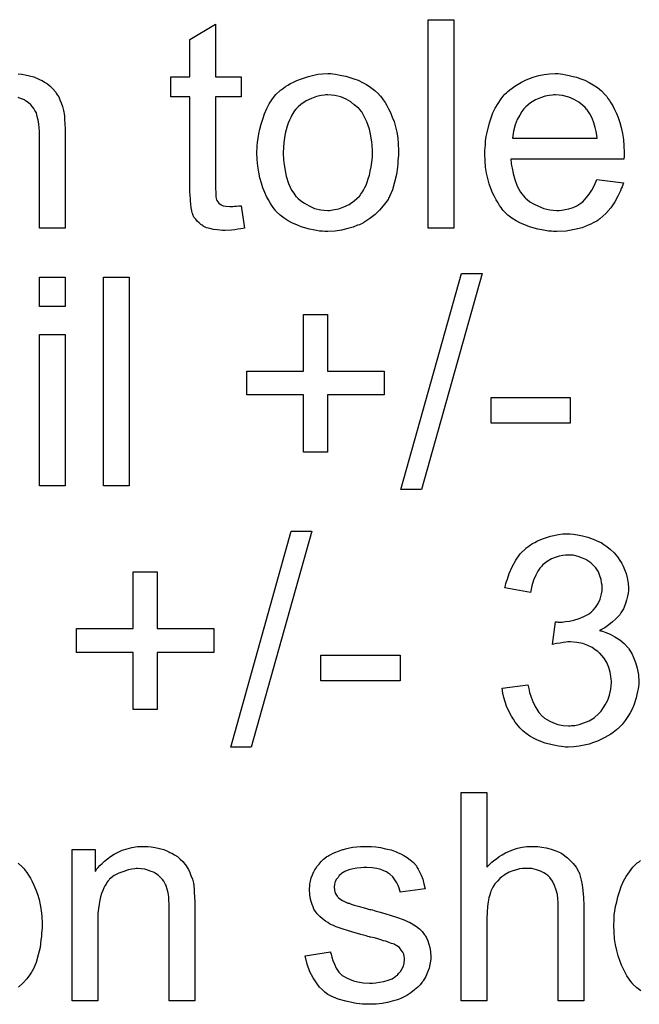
# Model space of a CAD drawing. Extents: x -1.6 to 9, y -2.8 to 5.2.
# Tile 143 of 197: x 5.923 to 6.16, y 1.273 to 1.651. Entities that reach past the tile are written whole.
import ezdxf

# ---------------------------------------------------------------- set-up
doc = ezdxf.new("R2010")
doc.units = 0
doc.layers.add('dfn6-15-57-c_document', color=1, linetype='CONTINUOUS')

msp = doc.modelspace()

# ---------------------------------------------------------------- linework, layer by layer
at = {"layer": 'dfn6-15-57-c_document', "color": 1}
for points in [[(5.997706, 1.629248), (6.007656, 1.629248), (6.007656, 1.621612), (5.997706, 1.621612), (5.997706, 1.587481), (5.997706, 1.587249), (5.997706, 1.586786), (5.997706, 1.586092), (5.997822, 1.585282), (5.997937, 1.583431), (5.998053, 1.582621), (5.998169, 1.582043), (5.998284, 1.581811), (5.998631, 1.581349), (5.999094, 1.58077), (5.999904, 1.580192), (6.000136, 1.580076), (6.000714, 1.579844), (6.001755, 1.579613), (6.003259, 1.579497), (6.004416, 1.579497), (6.004995, 1.579613), (6.005805, 1.579613), (6.00673, 1.579729), (6.007656, 1.579844), (6.008929, 1.571167), (6.008697, 1.571167), (6.008234, 1.571051), (6.007425, 1.570936), (6.006383, 1.57082), (6.005226, 1.570589), (6.003954, 1.570473), (6.001408, 1.570357), (6.000483, 1.570357), (5.999557, 1.570473), (5.9984, 1.570589), (5.997012, 1.570704), (5.995623, 1.571051), (5.99435, 1.571398), (5.993078, 1.571977), (5.992962, 1.572093), (5.992615, 1.572324), (5.992152, 1.572671), (5.991458, 1.57325), (5.99088, 1.573828), (5.990185, 1.574638), (5.989491, 1.575448), (5.989028, 1.576489), (5.989028, 1.576605), (5.988797, 1.577068), (5.988681, 1.577878), (5.98845, 1.579035), (5.988218, 1.580539), (5.988103, 1.581464), (5.988103, 1.582506), (5.987987, 1.583778), (5.987871, 1.585051), (5.987871, 1.586439), (5.987871, 1.588059), (5.987871, 1.621612), (5.980582, 1.621612), (5.980582, 1.629248), (5.987871, 1.629248), (5.987871, 1.643595), (5.997706, 1.649496), (5.997706, 1.629248)], [(6.089225, 1.571167), (6.07939, 1.571167), (6.07939, 1.651232), (6.089225, 1.651232), (6.089225, 1.571167)], [(5.921922, 1.630405), (5.923195, 1.63029), (5.924699, 1.630058), (5.926319, 1.629711), (5.928054, 1.629248), (5.929674, 1.628554), (5.929906, 1.628438), (5.930368, 1.628207), (5.931178, 1.62786), (5.932104, 1.627282), (5.933261, 1.626587), (5.934302, 1.625662), (5.935343, 1.624736), (5.936269, 1.623579), (5.936385, 1.623463), (5.936616, 1.623001), (5.936963, 1.622422), (5.937542, 1.621612), (5.938005, 1.620455), (5.938467, 1.619298), (5.939046, 1.61791), (5.939393, 1.616406), (5.939393, 1.61629), (5.939509, 1.615827), (5.939624, 1.615133), (5.93974, 1.614207), (5.93974, 1.612819), (5.939856, 1.611199), (5.939971, 1.609232), (5.939971, 1.606803), (5.939971, 1.571167), (5.930137, 1.571167), (5.930137, 1.60634), (5.930137, 1.606456), (5.930137, 1.606571), (5.930137, 1.607381), (5.930137, 1.608422), (5.930021, 1.609695), (5.929906, 1.611199), (5.929674, 1.612703), (5.929327, 1.614092), (5.92898, 1.615364), (5.92898, 1.61548), (5.928749, 1.615827), (5.928401, 1.616406), (5.928054, 1.6171), (5.927476, 1.617794), (5.926782, 1.618604), (5.925856, 1.619414), (5.924815, 1.620108), (5.924699, 1.620224), (5.924352, 1.620455), (5.923658, 1.620687), (5.922848, 1.621034), (5.921922, 1.621381)], [(6.042829, 1.630406), (6.04387, 1.63029), (6.045027, 1.630058), (6.0463, 1.629827), (6.047804, 1.629596), (6.050928, 1.628554), (6.052548, 1.627976), (6.054167, 1.627166), (6.055787, 1.626356), (6.057407, 1.625199), (6.058911, 1.624042), (6.060415, 1.622654), (6.060531, 1.622538), (6.060762, 1.622306), (6.061109, 1.621844), (6.061572, 1.621265), (6.062151, 1.620455), (6.062845, 1.619414), (6.063539, 1.618257), (6.064233, 1.616984), (6.064927, 1.615596), (6.065622, 1.61386), (6.066316, 1.612125), (6.066894, 1.610158), (6.067357, 1.608075), (6.067704, 1.605877), (6.067936, 1.603563), (6.068051, 1.601018), (6.068051, 1.600902), (6.068051, 1.600555), (6.068051, 1.599976), (6.068051, 1.599167), (6.067936, 1.598241), (6.06782, 1.597084), (6.06782, 1.595927), (6.067589, 1.594654), (6.067242, 1.591762), (6.066547, 1.588869), (6.065737, 1.585977), (6.06458, 1.583316), (6.06458, 1.5832), (6.064465, 1.583084), (6.064233, 1.582737), (6.064002, 1.582274), (6.063192, 1.581117), (6.062151, 1.579729), (6.060762, 1.578109), (6.059027, 1.576489), (6.05706, 1.57487), (6.054746, 1.573365), (6.05463, 1.573365), (6.054515, 1.57325), (6.054167, 1.573018), (6.053589, 1.572787), (6.05301, 1.572555), (6.052316, 1.572324), (6.050581, 1.57163), (6.048614, 1.571051), (6.046184, 1.570473), (6.043639, 1.57001), (6.040862, 1.569894), (6.039705, 1.569894), (6.038779, 1.57001), (6.037738, 1.570126), (6.036581, 1.570357), (6.035193, 1.570589), (6.033804, 1.57082), (6.03068, 1.571745), (6.028945, 1.57244), (6.027325, 1.573134), (6.025705, 1.57406), (6.024085, 1.575101), (6.022581, 1.576258), (6.021077, 1.577646), (6.020962, 1.577762), (6.02073, 1.577993), (6.020383, 1.578456), (6.01992, 1.57915), (6.019342, 1.57996), (6.018763, 1.580886), (6.018069, 1.582043), (6.017375, 1.583431), (6.016681, 1.584935), (6.015986, 1.586671), (6.015408, 1.588522), (6.014829, 1.590489), (6.014367, 1.592687), (6.01402, 1.595001), (6.013788, 1.597547), (6.013672, 1.600208), (6.013672, 1.600439), (6.013672, 1.600902), (6.013788, 1.601712), (6.013788, 1.602869), (6.013904, 1.604141), (6.014135, 1.605761), (6.014367, 1.607381), (6.014829, 1.609232), (6.015292, 1.611083), (6.015871, 1.61305), (6.016565, 1.615133), (6.01749, 1.6171), (6.018416, 1.618951), (6.019689, 1.620802), (6.020962, 1.622538), (6.022581, 1.624042), (6.022697, 1.624158), (6.022928, 1.624273), (6.023391, 1.62462), (6.02397, 1.625083), (6.024664, 1.625546), (6.02559, 1.626124), (6.026515, 1.626703), (6.027672, 1.627282), (6.028945, 1.62786), (6.030333, 1.628438), (6.033457, 1.62948), (6.037044, 1.63029), (6.038895, 1.630405), (6.040862, 1.630521), (6.042019, 1.630521), (6.042829, 1.630406)], [(6.130182, 1.630406), (6.131108, 1.63029), (6.132265, 1.630058), (6.133538, 1.629827), (6.135042, 1.62948), (6.13643, 1.629133), (6.13805, 1.628554), (6.139554, 1.627976), (6.141174, 1.627166), (6.142794, 1.62624), (6.144413, 1.625199), (6.145917, 1.623926), (6.147306, 1.622538), (6.147422, 1.622422), (6.147653, 1.622191), (6.148, 1.621728), (6.148463, 1.621034), (6.149041, 1.620224), (6.14962, 1.619298), (6.150314, 1.618141), (6.151008, 1.616753), (6.151703, 1.615249), (6.152397, 1.613629), (6.152975, 1.611778), (6.153554, 1.609811), (6.154016, 1.607613), (6.154364, 1.605299), (6.154595, 1.602869), (6.154711, 1.600208), (6.154711, 1.600092), (6.154711, 1.599629), (6.154711, 1.598819), (6.154595, 1.597662), (6.111208, 1.597662), (6.111208, 1.597547), (6.111208, 1.5972), (6.111323, 1.596737), (6.111323, 1.596043), (6.111439, 1.595233), (6.11167, 1.594307), (6.112017, 1.592225), (6.112712, 1.58991), (6.113637, 1.587365), (6.11491, 1.585051), (6.11653, 1.582968), (6.116645, 1.582968), (6.116761, 1.582737), (6.117455, 1.582159), (6.118497, 1.581349), (6.119885, 1.580539), (6.121736, 1.579613), (6.123819, 1.578803), (6.126133, 1.578225), (6.127405, 1.578109), (6.128794, 1.577993), (6.12972, 1.577993), (6.130761, 1.578109), (6.132033, 1.578341), (6.133422, 1.578688), (6.135042, 1.57915), (6.136546, 1.579845), (6.13805, 1.58077), (6.138166, 1.580886), (6.138744, 1.581349), (6.139438, 1.582043), (6.140248, 1.582968), (6.141174, 1.584241), (6.142215, 1.585861), (6.143256, 1.587712), (6.144182, 1.58991), (6.154364, 1.588638), (6.154364, 1.588522), (6.154248, 1.588291), (6.154132, 1.587828), (6.153901, 1.587134), (6.153554, 1.586439), (6.153207, 1.585514), (6.152281, 1.583547), (6.151124, 1.581349), (6.149504, 1.579035), (6.147653, 1.576836), (6.145339, 1.574754), (6.145223, 1.574754), (6.144992, 1.574522), (6.144645, 1.574291), (6.144182, 1.573944), (6.143488, 1.573597), (6.142794, 1.57325), (6.141868, 1.572787), (6.140827, 1.572324), (6.13967, 1.571861), (6.138513, 1.571399), (6.13562, 1.570704), (6.132381, 1.570126), (6.128794, 1.569894), (6.127521, 1.569894), (6.126711, 1.57001), (6.12567, 1.570126), (6.124397, 1.570357), (6.123009, 1.570589), (6.121505, 1.57082), (6.118265, 1.571746), (6.11653, 1.57244), (6.11491, 1.573134), (6.113174, 1.57406), (6.111555, 1.575101), (6.110051, 1.576258), (6.108546, 1.577646), (6.108431, 1.577762), (6.108199, 1.577993), (6.107852, 1.578456), (6.107389, 1.57915), (6.106811, 1.57996), (6.106232, 1.580886), (6.105538, 1.582043), (6.104844, 1.583316), (6.10415, 1.58482), (6.103456, 1.586439), (6.102877, 1.588291), (6.102299, 1.590258), (6.101836, 1.59234), (6.101489, 1.594654), (6.101257, 1.597084), (6.101142, 1.599629), (6.101142, 1.599745), (6.101142, 1.600323), (6.101142, 1.601018), (6.101257, 1.602059), (6.101373, 1.603332), (6.101489, 1.60472), (6.10172, 1.60634), (6.102067, 1.60796), (6.102993, 1.611662), (6.103571, 1.613513), (6.104266, 1.61548), (6.105191, 1.617331), (6.106232, 1.619067), (6.107389, 1.620802), (6.108662, 1.622422), (6.108778, 1.622538), (6.109009, 1.622769), (6.109472, 1.623116), (6.110051, 1.623695), (6.110745, 1.624273), (6.11167, 1.624968), (6.112712, 1.625777), (6.113984, 1.626472), (6.115257, 1.627282), (6.116761, 1.627976), (6.118381, 1.62867), (6.120116, 1.629248), (6.121968, 1.629827), (6.123935, 1.630174), (6.126017, 1.630406), (6.128215, 1.630521), (6.129372, 1.630521), (6.130182, 1.630406)], [(6.040862, 1.622422), (6.040168, 1.622422), (6.039589, 1.622306), (6.038316, 1.622191), (6.036581, 1.621728), (6.034614, 1.621034), (6.032532, 1.620108), (6.030565, 1.61872), (6.029523, 1.617794), (6.028598, 1.616869), (6.028598, 1.616753), (6.028366, 1.616637), (6.028135, 1.61629), (6.027788, 1.615827), (6.027441, 1.615249), (6.027094, 1.614554), (6.026631, 1.613629), (6.026168, 1.612703), (6.025705, 1.611546), (6.025242, 1.610389), (6.024895, 1.609001), (6.024548, 1.607497), (6.024201, 1.605877), (6.02397, 1.604141), (6.023854, 1.602175), (6.023738, 1.600208), (6.023738, 1.600092), (6.023738, 1.599745), (6.023738, 1.599166), (6.023854, 1.598357), (6.023854, 1.597431), (6.02397, 1.59639), (6.024317, 1.59396), (6.024895, 1.591183), (6.025821, 1.588406), (6.026978, 1.585745), (6.027788, 1.584588), (6.028598, 1.583431), (6.028713, 1.583431), (6.028829, 1.5832), (6.029523, 1.582621), (6.030565, 1.581696), (6.031953, 1.58077), (6.033689, 1.579729), (6.035771, 1.578803), (6.038201, 1.578225), (6.039474, 1.578109), (6.040862, 1.577993), (6.041556, 1.577993), (6.042135, 1.578109), (6.043407, 1.578341), (6.045143, 1.578688), (6.046994, 1.579382), (6.049077, 1.580307), (6.051043, 1.581696), (6.052085, 1.582621), (6.05301, 1.583547), (6.053126, 1.583663), (6.053242, 1.583778), (6.053473, 1.584126), (6.05382, 1.584588), (6.054167, 1.585167), (6.05463, 1.585861), (6.055093, 1.586787), (6.055556, 1.587712), (6.056019, 1.588869), (6.056366, 1.590142), (6.056828, 1.59153), (6.057176, 1.593034), (6.057523, 1.59477), (6.057754, 1.596505), (6.057985, 1.598472), (6.057985, 1.600555), (6.057985, 1.600671), (6.057985, 1.601018), (6.057985, 1.601596), (6.05787, 1.60229), (6.05787, 1.603216), (6.057754, 1.604257), (6.057407, 1.606687), (6.056828, 1.609232), (6.055903, 1.612009), (6.05463, 1.614555), (6.053936, 1.615827), (6.05301, 1.616869), (6.05301, 1.616984), (6.052779, 1.6171), (6.052085, 1.617794), (6.051043, 1.618604), (6.049655, 1.619645), (6.04792, 1.620687), (6.045837, 1.621612), (6.043523, 1.622191), (6.04225, 1.622306), (6.040862, 1.622422)], [(6.128331, 1.622422), (6.127637, 1.622422), (6.127174, 1.622306), (6.125901, 1.622191), (6.124397, 1.621844), (6.122546, 1.621265), (6.120579, 1.620455), (6.118728, 1.619298), (6.116877, 1.617794), (6.116645, 1.617563), (6.116183, 1.616984), (6.115373, 1.615943), (6.114563, 1.614555), (6.113637, 1.612935), (6.112827, 1.610852), (6.112133, 1.608422), (6.111786, 1.605761), (6.144298, 1.605761), (6.144298, 1.605877), (6.144298, 1.606109), (6.144182, 1.606456), (6.144182, 1.606918), (6.143951, 1.608307), (6.143604, 1.609811), (6.143025, 1.611662), (6.142447, 1.613398), (6.141521, 1.615133), (6.14048, 1.616637), (6.14048, 1.616753), (6.140248, 1.616869), (6.13967, 1.617563), (6.138628, 1.618488), (6.13724, 1.61953), (6.135505, 1.620571), (6.133422, 1.621497), (6.130992, 1.622191), (6.12972, 1.622306), (6.128331, 1.622422)], [(6.076845, 1.470925), (6.068977, 1.470925), (6.092233, 1.553766), (6.1001, 1.553766), (6.076845, 1.470925)], [(5.939971, 1.541154), (5.930137, 1.541154), (5.930137, 1.552377), (5.939971, 1.552377), (5.939971, 1.541154)], [(5.964616, 1.472313), (5.954781, 1.472313), (5.954781, 1.552377), (5.964616, 1.552377), (5.964616, 1.472313)], [(6.040746, 1.516395), (6.062498, 1.516395), (6.062498, 1.507254), (6.040746, 1.507254), (6.040746, 1.485271), (6.03149, 1.485271), (6.03149, 1.507254), (6.009739, 1.507254), (6.009739, 1.516395), (6.03149, 1.516395), (6.03149, 1.538146), (6.040746, 1.538146), (6.040746, 1.516395)], [(5.939971, 1.472313), (5.930137, 1.472313), (5.930137, 1.530394), (5.939971, 1.530394), (5.939971, 1.472313)], [(6.134, 1.496379), (6.103571, 1.496379), (6.103571, 1.506213), (6.134, 1.506213), (6.134, 1.496379)], [(6.011474, 1.37207), (6.003606, 1.37207), (6.026862, 1.454912), (6.03473, 1.454912), (6.011474, 1.37207)], [(6.135273, 1.453755), (6.136777, 1.453523), (6.138628, 1.453176), (6.140711, 1.452598), (6.142794, 1.451903), (6.144876, 1.450978), (6.144992, 1.450978), (6.145108, 1.450862), (6.145802, 1.450515), (6.146843, 1.449821), (6.148, 1.449011), (6.149389, 1.447854), (6.150777, 1.446581), (6.152165, 1.445077), (6.153322, 1.443342), (6.153438, 1.44311), (6.153785, 1.442532), (6.154248, 1.441491), (6.154826, 1.440218), (6.155405, 1.438714), (6.155868, 1.436978), (6.156215, 1.435011), (6.156331, 1.433044), (6.156331, 1.432813), (6.156331, 1.432119), (6.156215, 1.431193), (6.155983, 1.42992), (6.155636, 1.428416), (6.155058, 1.426797), (6.154364, 1.425177), (6.153438, 1.423557), (6.153322, 1.423326), (6.152975, 1.422863), (6.152281, 1.422053), (6.151355, 1.421127), (6.150198, 1.420086), (6.14881, 1.418929), (6.14719, 1.417888), (6.145223, 1.416846), (6.145339, 1.416846), (6.14557, 1.416731), (6.145917, 1.416615), (6.14638, 1.416499), (6.147653, 1.416036), (6.149273, 1.415342), (6.151124, 1.414417), (6.152975, 1.41326), (6.154711, 1.411756), (6.156331, 1.41002), (6.156446, 1.409789), (6.156909, 1.409094), (6.157603, 1.407938), (6.158297, 1.406433), (6.158992, 1.404582), (6.159686, 1.402384), (6.160149, 1.399839), (6.160264, 1.397062), (6.160264, 1.396946), (6.160264, 1.396599), (6.160264, 1.39602), (6.160149, 1.395326), (6.160033, 1.394401), (6.159801, 1.393359), (6.15957, 1.392202), (6.159339, 1.39093), (6.158413, 1.388153), (6.157719, 1.386649), (6.157025, 1.38526), (6.156099, 1.383756), (6.155058, 1.382252), (6.153901, 1.380748), (6.152512, 1.37936), (6.152397, 1.379244), (6.152165, 1.379013), (6.151703, 1.378665), (6.151124, 1.378203), (6.15043, 1.377624), (6.149504, 1.377046), (6.148463, 1.376351), (6.14719, 1.375773), (6.145917, 1.375079), (6.144413, 1.374384), (6.142909, 1.373806), (6.141174, 1.373227), (6.139323, 1.372765), (6.137356, 1.372418), (6.135389, 1.372186), (6.13319, 1.372071), (6.132149, 1.372071), (6.131455, 1.372186), (6.130529, 1.372302), (6.129488, 1.372418), (6.128331, 1.372649), (6.127058, 1.37288), (6.124282, 1.373575), (6.121389, 1.374732), (6.119885, 1.375426), (6.118497, 1.376236), (6.117108, 1.377277), (6.11572, 1.378318), (6.115604, 1.378434), (6.115373, 1.378665), (6.115026, 1.379013), (6.114678, 1.379475), (6.1141, 1.380054), (6.113521, 1.380864), (6.112827, 1.381674), (6.112133, 1.382715), (6.111439, 1.383872), (6.110745, 1.385029), (6.109472, 1.387806), (6.108431, 1.391045), (6.108084, 1.392781), (6.107852, 1.394632), (6.117687, 1.395905), (6.117687, 1.395789), (6.117802, 1.395558), (6.117918, 1.395095), (6.118034, 1.394516), (6.11815, 1.393822), (6.118381, 1.393012), (6.118959, 1.391277), (6.119769, 1.389194), (6.120811, 1.387227), (6.121968, 1.385376), (6.123356, 1.383756), (6.123587, 1.38364), (6.12405, 1.383178), (6.124976, 1.382599), (6.126133, 1.382021), (6.127521, 1.381326), (6.129257, 1.380748), (6.131224, 1.380285), (6.133306, 1.380169), (6.134, 1.380169), (6.134463, 1.380285), (6.135736, 1.380401), (6.137356, 1.380748), (6.139207, 1.381326), (6.141174, 1.382136), (6.143141, 1.383293), (6.144992, 1.384913), (6.145223, 1.385145), (6.145802, 1.385839), (6.146496, 1.38688), (6.147422, 1.388268), (6.148347, 1.390004), (6.149041, 1.391971), (6.14962, 1.394285), (6.149851, 1.39683), (6.149851, 1.396946), (6.149851, 1.397177), (6.149851, 1.397524), (6.149736, 1.397987), (6.14962, 1.39926), (6.149273, 1.400764), (6.14881, 1.402615), (6.148, 1.404466), (6.146843, 1.406318), (6.145339, 1.408053), (6.145108, 1.408285), (6.144529, 1.408747), (6.143604, 1.409442), (6.142331, 1.410252), (6.140711, 1.411061), (6.138744, 1.411756), (6.136546, 1.412218), (6.134116, 1.41245), (6.133075, 1.41245), (6.132265, 1.412334), (6.131224, 1.412218), (6.130067, 1.411987), (6.128678, 1.411756), (6.127174, 1.411409), (6.128331, 1.420086), (6.12891, 1.420086), (6.129372, 1.41997), (6.130877, 1.41997), (6.132149, 1.420202), (6.133653, 1.420433), (6.135389, 1.42078), (6.137356, 1.421359), (6.139207, 1.422169), (6.141174, 1.42321), (6.141289, 1.42321), (6.141405, 1.423326), (6.141984, 1.423788), (6.142794, 1.424598), (6.143719, 1.42564), (6.144645, 1.427144), (6.145455, 1.428879), (6.146033, 1.430846), (6.146265, 1.432003), (6.146265, 1.433276), (6.146265, 1.433391), (6.146265, 1.433507), (6.146265, 1.434201), (6.146033, 1.435127), (6.145802, 1.4364), (6.145339, 1.437788), (6.144761, 1.439292), (6.143835, 1.440796), (6.142562, 1.442185), (6.142447, 1.4423), (6.141868, 1.442763), (6.141058, 1.443342), (6.140017, 1.444036), (6.138628, 1.444614), (6.137009, 1.445193), (6.135157, 1.445656), (6.133075, 1.445771), (6.132149, 1.445771), (6.131108, 1.44554), (6.12972, 1.445309), (6.128215, 1.444846), (6.126711, 1.444267), (6.125092, 1.443342), (6.123587, 1.442185), (6.123472, 1.442069), (6.123009, 1.441491), (6.122315, 1.440681), (6.121505, 1.439524), (6.120695, 1.43802), (6.119885, 1.436168), (6.119191, 1.43397), (6.118728, 1.431425), (6.108894, 1.43316), (6.108894, 1.433276), (6.109009, 1.433623), (6.109125, 1.434086), (6.109241, 1.43478), (6.109472, 1.43559), (6.109819, 1.436515), (6.110513, 1.438714), (6.11167, 1.441259), (6.113059, 1.443804), (6.114794, 1.446234), (6.116993, 1.448432), (6.117108, 1.448548), (6.11734, 1.448664), (6.117687, 1.448895), (6.11815, 1.449242), (6.118728, 1.449705), (6.119538, 1.450168), (6.120348, 1.450631), (6.121389, 1.451209), (6.123703, 1.452135), (6.126364, 1.453061), (6.129488, 1.453639), (6.131108, 1.45387), (6.134, 1.45387), (6.135273, 1.453755)], [(5.975376, 1.417541), (5.997127, 1.417541), (5.997127, 1.4084), (5.975376, 1.4084), (5.975376, 1.386417), (5.96612, 1.386417), (5.96612, 1.4084), (5.944368, 1.4084), (5.944368, 1.417541), (5.96612, 1.417541), (5.96612, 1.439292), (5.975376, 1.439292), (5.975376, 1.417541)], [(6.06863, 1.397524), (6.038201, 1.397524), (6.038201, 1.407359), (6.06863, 1.407359), (6.06863, 1.397524)], [(6.101952, 1.325976), (6.102067, 1.326091), (6.102299, 1.326323), (6.102646, 1.32667), (6.103224, 1.327248), (6.103803, 1.327827), (6.104613, 1.328521), (6.105654, 1.329215), (6.106695, 1.330025), (6.107852, 1.330719), (6.109125, 1.331414), (6.112133, 1.332686), (6.113753, 1.333265), (6.115488, 1.333612), (6.11734, 1.333843), (6.119191, 1.333959), (6.120232, 1.333959), (6.121505, 1.333843), (6.123009, 1.333612), (6.124744, 1.33338), (6.126596, 1.332918), (6.128447, 1.332223), (6.130298, 1.331414), (6.130529, 1.331298), (6.131108, 1.330951), (6.131918, 1.330372), (6.132959, 1.329562), (6.134, 1.328521), (6.135157, 1.327364), (6.136199, 1.325976), (6.137124, 1.324356), (6.13724, 1.324124), (6.137471, 1.323546), (6.137819, 1.322505), (6.138166, 1.321001), (6.138513, 1.319149), (6.13886, 1.316951), (6.139091, 1.31429), (6.139207, 1.311282), (6.139207, 1.274605), (6.129372, 1.274605), (6.129372, 1.311397), (6.129372, 1.311513), (6.129372, 1.311745), (6.129372, 1.312092), (6.129372, 1.312554), (6.129257, 1.313827), (6.129025, 1.315447), (6.128562, 1.317182), (6.127984, 1.318918), (6.127174, 1.320653), (6.126133, 1.322042), (6.126017, 1.322158), (6.125554, 1.32262), (6.12486, 1.323199), (6.123819, 1.323777), (6.122546, 1.324472), (6.121042, 1.324934), (6.119191, 1.325397), (6.117108, 1.325513), (6.116414, 1.325513), (6.115604, 1.325397), (6.114447, 1.325281), (6.11329, 1.324934), (6.111902, 1.324587), (6.110513, 1.324009), (6.109009, 1.323199), (6.108894, 1.323083), (6.108431, 1.322736), (6.107736, 1.322273), (6.106927, 1.321579), (6.106001, 1.320653), (6.105075, 1.319612), (6.104266, 1.318339), (6.103571, 1.316951), (6.103456, 1.31672), (6.10334, 1.316257), (6.103109, 1.315331), (6.102761, 1.314174), (6.102414, 1.31267), (6.102183, 1.310819), (6.102067, 1.308736), (6.101952, 1.306307), (6.101952, 1.274605), (6.092117, 1.274605), (6.092117, 1.354669), (6.101952, 1.354669), (6.101952, 1.325976)], [(5.971789, 1.333843), (5.973062, 1.333727), (5.974566, 1.333496), (5.976186, 1.333149), (5.977921, 1.332686), (5.979541, 1.331992), (5.979772, 1.331876), (5.980235, 1.331645), (5.981045, 1.331298), (5.981971, 1.330719), (5.983128, 1.330025), (5.984169, 1.329099), (5.98521, 1.328174), (5.986136, 1.327017), (5.986252, 1.326901), (5.986483, 1.326438), (5.98683, 1.32586), (5.987408, 1.32505), (5.987871, 1.323893), (5.988334, 1.322736), (5.988913, 1.321348), (5.98926, 1.319843), (5.98926, 1.319728), (5.989375, 1.319265), (5.989491, 1.318571), (5.989607, 1.317645), (5.989607, 1.316257), (5.989722, 1.314637), (5.989838, 1.31267), (5.989838, 1.31024), (5.989838, 1.274605), (5.980004, 1.274605), (5.980004, 1.309777), (5.980004, 1.309893), (5.980004, 1.310009), (5.980004, 1.310819), (5.980004, 1.31186), (5.979888, 1.313133), (5.979772, 1.314637), (5.979541, 1.316141), (5.979194, 1.317529), (5.978847, 1.318802), (5.978847, 1.318918), (5.978615, 1.319265), (5.978268, 1.319843), (5.977921, 1.320538), (5.977343, 1.321232), (5.976648, 1.322042), (5.975723, 1.322852), (5.974681, 1.323546), (5.974566, 1.323661), (5.974219, 1.323893), (5.973525, 1.324124), (5.972715, 1.324471), (5.971789, 1.324819), (5.970632, 1.325166), (5.969244, 1.325281), (5.967855, 1.325397), (5.967277, 1.325397), (5.966814, 1.325281), (5.965657, 1.325166), (5.964153, 1.324934), (5.962533, 1.324356), (5.960682, 1.323661), (5.958831, 1.322736), (5.957095, 1.321348), (5.956864, 1.321116), (5.956401, 1.320538), (5.956054, 1.320075), (5.955707, 1.319496), (5.955244, 1.318802), (5.954897, 1.317992), (5.954434, 1.317067), (5.953971, 1.31591), (5.953624, 1.314637), (5.953277, 1.313248), (5.953046, 1.311744), (5.952814, 1.310125), (5.952583, 1.308158), (5.952583, 1.306191), (5.952583, 1.274605), (5.942748, 1.274605), (5.942748, 1.332686), (5.951542, 1.332686), (5.951542, 1.324356), (5.951657, 1.324471), (5.951889, 1.324819), (5.952236, 1.325281), (5.952699, 1.32586), (5.953393, 1.326554), (5.954203, 1.327364), (5.955128, 1.32829), (5.956285, 1.329215), (5.957442, 1.330025), (5.958831, 1.330951), (5.960335, 1.331761), (5.961954, 1.332455), (5.963806, 1.333033), (5.965657, 1.333496), (5.967739, 1.333843), (5.969938, 1.333959), (5.970863, 1.333959), (5.971789, 1.333843)], [(6.057523, 1.333843), (6.059258, 1.333727), (6.061109, 1.333496), (6.063076, 1.333033), (6.065159, 1.332571), (6.067126, 1.331876), (6.067242, 1.331876), (6.067357, 1.331761), (6.067936, 1.331529), (6.068861, 1.331066), (6.070018, 1.330488), (6.071291, 1.329678), (6.072564, 1.328752), (6.073721, 1.327711), (6.074762, 1.326554), (6.074878, 1.326438), (6.075109, 1.325976), (6.075572, 1.325166), (6.07615, 1.32424), (6.076729, 1.322852), (6.077307, 1.321348), (6.07777, 1.319612), (6.078233, 1.317645), (6.06863, 1.316372), (6.06863, 1.316604), (6.068514, 1.317067), (6.068283, 1.317877), (6.067936, 1.318918), (6.067357, 1.319959), (6.066663, 1.321116), (6.065853, 1.322273), (6.064696, 1.323314), (6.06458, 1.32343), (6.064118, 1.323662), (6.063423, 1.324124), (6.062382, 1.324587), (6.061225, 1.32505), (6.059721, 1.325513), (6.05787, 1.325744), (6.055903, 1.32586), (6.054746, 1.32586), (6.053589, 1.325744), (6.052085, 1.325629), (6.050581, 1.325281), (6.048961, 1.324934), (6.047457, 1.324356), (6.046184, 1.323546), (6.046068, 1.32343), (6.045721, 1.323199), (6.045258, 1.322736), (6.044796, 1.322042), (6.044217, 1.321348), (6.043754, 1.320422), (6.043407, 1.319381), (6.043292, 1.318339), (6.043292, 1.318224), (6.043292, 1.317992), (6.043407, 1.317645), (6.043407, 1.317182), (6.043754, 1.316025), (6.044449, 1.314868), (6.044564, 1.314753), (6.04468, 1.314637), (6.044911, 1.31429), (6.045374, 1.313943), (6.045837, 1.313596), (6.046531, 1.313133), (6.047341, 1.312786), (6.048267, 1.312323), (6.048382, 1.312323), (6.048614, 1.312207), (6.049077, 1.312092), (6.049886, 1.311745), (6.051043, 1.311397), (6.052548, 1.31105), (6.053473, 1.310703), (6.054515, 1.310472), (6.055672, 1.310125), (6.056944, 1.309778), (6.05706, 1.309778), (6.057407, 1.309662), (6.057985, 1.309546), (6.05868, 1.309315), (6.05949, 1.309083), (6.060531, 1.308852), (6.062729, 1.308158), (6.065159, 1.307464), (6.067589, 1.306654), (6.069787, 1.305844), (6.070712, 1.305497), (6.071522, 1.30515), (6.071754, 1.305034), (6.072217, 1.304803), (6.072911, 1.304455), (6.073952, 1.303877), (6.074993, 1.303183), (6.076035, 1.302257), (6.077076, 1.301216), (6.078002, 1.300059), (6.078117, 1.299943), (6.078349, 1.29948), (6.078811, 1.298786), (6.079274, 1.297745), (6.079621, 1.296472), (6.080084, 1.295084), (6.080316, 1.293464), (6.080431, 1.291613), (6.080431, 1.291381), (6.080431, 1.290803), (6.080316, 1.289877), (6.080084, 1.288604), (6.079737, 1.287216), (6.079159, 1.285712), (6.078464, 1.283976), (6.077539, 1.282357), (6.077423, 1.282125), (6.07696, 1.281662), (6.076382, 1.280853), (6.075456, 1.279927), (6.074184, 1.278886), (6.072795, 1.277729), (6.071175, 1.276687), (6.069208, 1.275646), (6.069093, 1.275646), (6.068977, 1.27553), (6.068283, 1.275299), (6.067126, 1.274952), (6.065622, 1.274489), (6.06377, 1.274026), (6.061688, 1.273679), (6.05949, 1.273448), (6.056944, 1.273332), (6.055903, 1.273332), (6.055093, 1.273448), (6.054167, 1.273448), (6.05301, 1.273563), (6.051853, 1.273679), (6.050581, 1.273911), (6.047804, 1.274489), (6.044911, 1.275299), (6.042135, 1.276456), (6.040862, 1.27715), (6.039705, 1.27796), (6.039589, 1.278076), (6.039474, 1.278191), (6.038779, 1.278886), (6.037738, 1.279927), (6.036581, 1.281547), (6.035308, 1.283514), (6.034036, 1.285828), (6.032994, 1.28872), (6.032184, 1.29196), (6.041903, 1.293464), (6.041903, 1.293348), (6.041903, 1.293233), (6.042135, 1.292538), (6.042366, 1.291381), (6.042829, 1.290109), (6.043407, 1.28872), (6.044101, 1.287216), (6.045143, 1.285712), (6.046416, 1.284439), (6.046647, 1.284324), (6.04711, 1.283976), (6.048035, 1.283514), (6.049192, 1.282935), (6.050696, 1.282357), (6.052432, 1.281894), (6.054515, 1.281547), (6.056944, 1.281431), (6.058101, 1.281431), (6.059258, 1.281547), (6.060762, 1.281778), (6.062382, 1.282125), (6.064118, 1.282588), (6.065622, 1.283167), (6.06701, 1.284092), (6.067126, 1.284208), (6.067589, 1.284555), (6.068051, 1.285133), (6.068746, 1.285943), (6.069324, 1.286869), (6.069903, 1.288026), (6.07025, 1.289183), (6.070365, 1.290571), (6.070365, 1.290687), (6.070365, 1.29115), (6.07025, 1.291728), (6.070018, 1.292538), (6.069671, 1.293348), (6.069093, 1.294158), (6.068399, 1.295084), (6.067357, 1.295778), (6.067242, 1.295894), (6.066894, 1.296009), (6.066316, 1.296356), (6.06539, 1.296704), (6.064002, 1.297166), (6.063192, 1.297513), (6.062266, 1.297745), (6.061225, 1.298092), (6.060068, 1.298439), (6.058795, 1.298786), (6.057291, 1.299133), (6.057176, 1.299133), (6.056828, 1.299249), (6.05625, 1.299365), (6.055556, 1.299596), (6.05463, 1.299827), (6.053589, 1.300175), (6.051391, 1.300753), (6.048845, 1.301563), (6.046416, 1.302257), (6.044101, 1.303067), (6.04306, 1.30353), (6.04225, 1.303877), (6.042019, 1.303993), (6.041556, 1.304224), (6.040862, 1.304687), (6.039936, 1.305265), (6.038895, 1.306075), (6.037854, 1.307001), (6.036812, 1.308042), (6.035887, 1.309315), (6.035771, 1.30943), (6.03554, 1.309893), (6.035193, 1.310703), (6.034846, 1.311629), (6.034498, 1.312786), (6.034151, 1.314174), (6.03392, 1.315562), (6.033804, 1.317182), (6.033804, 1.317414), (6.033804, 1.317877), (6.03392, 1.318571), (6.034036, 1.319612), (6.034267, 1.320653), (6.034498, 1.321926), (6.034961, 1.323083), (6.03554, 1.324356), (6.035655, 1.324471), (6.035887, 1.324934), (6.036234, 1.325513), (6.036812, 1.326323), (6.037507, 1.327132), (6.038316, 1.328174), (6.039242, 1.329099), (6.040399, 1.329909), (6.040515, 1.330025), (6.040862, 1.330141), (6.041325, 1.330488), (6.042019, 1.330835), (6.042944, 1.331298), (6.043986, 1.331761), (6.045258, 1.332223), (6.046647, 1.332686), (6.046878, 1.332802), (6.047341, 1.332918), (6.048151, 1.333149), (6.049192, 1.33338), (6.050465, 1.333612), (6.051853, 1.333727), (6.053473, 1.333959), (6.05625, 1.333959), (6.057523, 1.333843)], [(5.922038, 1.32748), (5.923542, 1.326091), (5.923658, 1.325976), (5.923889, 1.325744), (5.924236, 1.325281), (5.924699, 1.324703), (5.925278, 1.323893), (5.925972, 1.322852), (5.926666, 1.321695), (5.92736, 1.320422), (5.928054, 1.319034), (5.928749, 1.317298), (5.929443, 1.315562), (5.930021, 1.313596), (5.930484, 1.311513), (5.930831, 1.309315), (5.931063, 1.307001), (5.931178, 1.304455), (5.931178, 1.30434), (5.931178, 1.303993), (5.931178, 1.303414), (5.931178, 1.302604), (5.931063, 1.301678), (5.930947, 1.300522), (5.930947, 1.299364), (5.930716, 1.298092), (5.930368, 1.295199), (5.929674, 1.292307), (5.928864, 1.289414), (5.927707, 1.286753), (5.927707, 1.286638), (5.927592, 1.286522), (5.92736, 1.286175), (5.927129, 1.285712), (5.926319, 1.284555), (5.925278, 1.283167), (5.923889, 1.281547), (5.922154, 1.279927)], [(6.161074, 1.278539), (6.15957, 1.279696), (6.158066, 1.281084), (6.15795, 1.2812), (6.157719, 1.281431), (6.157372, 1.281894), (6.156909, 1.282588), (6.156331, 1.283398), (6.155752, 1.284324), (6.155058, 1.285481), (6.154364, 1.286869), (6.153669, 1.288373), (6.152975, 1.290109), (6.152397, 1.29196), (6.151818, 1.293927), (6.151355, 1.296125), (6.151008, 1.298439), (6.150777, 1.300984), (6.150661, 1.303646), (6.150661, 1.303877), (6.150661, 1.30434), (6.150777, 1.30515), (6.150777, 1.306307), (6.150893, 1.307579), (6.151124, 1.309199), (6.151355, 1.310819), (6.151818, 1.31267), (6.152281, 1.314521), (6.152859, 1.316488), (6.153554, 1.318571), (6.154479, 1.320538), (6.155405, 1.322389), (6.156678, 1.32424), (6.15795, 1.325976), (6.15957, 1.32748), (6.159686, 1.327595), (6.159917, 1.327711), (6.16038, 1.328058), (6.160958, 1.328521)]]:
    msp.add_lwpolyline(points, dxfattribs=at)

doc.saveas('drawing.dxf')
